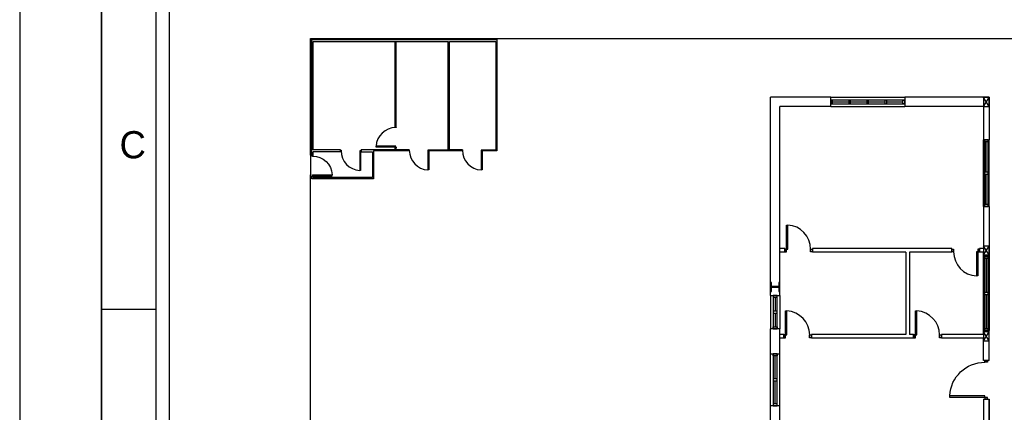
# Model space of a CAD drawing. Header units: millimetres. Extents: x -559 to 10735, y -2326 to 222.
# Tile 143 of 256: x 2260.1 to 2273.9, y -1896.5 to -1890.99. Entities that reach past the tile are written whole.
import ezdxf

# ---------------------------------------------------------------- set-up
doc = ezdxf.new("R2010")
doc.units = ezdxf.units.MM
doc.header["$LTSCALE"] = 4
for name, color, linetype in [('Extremos da Area Total', 253, 'Continuous'), ('Modelo', 251, 'Continuous'), ('Modificaçoes da Planta Baixa', 255, 'Continuous'), ('Planta Baixa', 251, 'Continuous')]:
    doc.layers.add(name, color=color, linetype=linetype)

# ---------------------------------------------------------------- blocks, each defined once
blk = doc.blocks.new('AUW01D3S-flat-9-flat-1')
at = {"color": 9}
for p, q in [((-0.075, 0), (-0.075, 1.8)), ((0.075, 0), (0.075, 1.8))]:
    blk.add_line(p, q, dxfattribs=at)
blk = doc.blocks.new('AUD18D1S-flat-19-flat-1')
at = {"color": 9}
for p, q in [((-0.075, 1.8), (0.075, 1.8)), ((0.075, 0), (-0.075, 0))]:
    blk.add_line(p, q, dxfattribs=at)
blk = doc.blocks.new('AUD19D1S-flat-19-flat-1')
at = {"color": 9}
for p, q in [((0, 1.8), (0, 1.8)), ((0, 0), (0, 0))]:
    blk.add_line(p, q, dxfattribs=at)
blk = doc.blocks.new('AUD37D1S-flat-53-flat-1')
at = {"color": 9}
for p, q in [((-0.05, 0.05), (-0.05, 0)), ((0.05, 0.05), (-0.05, 0.05)), ((-0.05, 0), (0.05, 0)), ((0.05, 0), (0.05, 0.05))]:
    blk.add_line(p, q, dxfattribs=at)
at = {"color": 9, "oblique": 36.8699, "width": 1.25, "flags": 3}
for p in [(-0.05, 0.05), (0, 0.05), (0.05, 0.05)]:
    blk.add_attdef('JAMBPT', p, '', height=0.00632, rotation=153.4349, dxfattribs=at)
at = {"color": 9, "width": 0.5, "flags": 3}
for p in [(-0.05, 0.05), (0, 0.05)]:
    blk.add_attdef('JAMBPT', p, '', height=0.01, rotation=90, dxfattribs=at)
blk = doc.blocks.new('AUD37D1S-flat-52-flat-1')
at = {"color": 9}
for p, q in [((-0.05, 0), (0.05, 0)), ((-0.05, -0.05), (-0.05, 0)), ((0.05, 0), (0.05, -0.05)), ((0.05, -0.05), (-0.05, -0.05))]:
    blk.add_line(p, q, dxfattribs=at)
at = {"color": 9, "text_generation_flag": 4, "flags": 3}
for p, height, rotation, width in [((-0.05, -0.05), 0.00632, 206.5651, 1.25), ((-0.05, -0.05), 0.01, 270, 0.5), ((0, -0.05), 0.00632, 206.5651, 1.25), ((0, -0.05), 0.01, 270, 0.5), ((0.05, -0.05), 0.00632, 206.5651, 1.25)]:
    blk.add_attdef('JAMBPT', p, '', height=height, rotation=rotation, dxfattribs=dict(at, width=width))
blk = doc.blocks.new('AUD40D1S-flat-18-flat-1')
at = {"color": 9}
for p, q in [((-0.05, 0.9), (-0.05, -0.9)), ((0.05, 0.9), (-0.05, 0.9)), ((0.05, -0.9), (0.05, 0.9)), ((-0.05, -0.9), (0.05, -0.9))]:
    blk.add_line(p, q, dxfattribs=at)
blk = doc.blocks.new('AUD40D1S-flat-17-flat-1')
at = {"color": 9}
for p, q in [((-0.05, 0.9), (-0.05, -0.9)), ((0.05, 0.9), (-0.05, 0.9)), ((0.05, -0.9), (0.05, 0.9)), ((-0.05, -0.9), (0.05, -0.9))]:
    blk.add_line(p, q, dxfattribs=at)
blk = doc.blocks.new('AUD37D1S-flat-51-flat-1')
at = {"color": 9}
for p, q in [((-0.05, 0.05), (-0.05, 0)), ((0.05, 0.05), (-0.05, 0.05)), ((-0.05, 0), (0.05, 0)), ((0.05, 0), (0.05, 0.05))]:
    blk.add_line(p, q, dxfattribs=at)
at = {"color": 9, "oblique": 36.8699, "width": 1.25, "flags": 3}
for p in [(-0.05, 0.05), (0, 0.05), (0.05, 0.05)]:
    blk.add_attdef('JAMBPT', p, '', height=0.00632, rotation=153.4349, dxfattribs=at)
at = {"color": 9, "width": 0.5, "flags": 3}
for p in [(-0.05, 0.05), (0, 0.05)]:
    blk.add_attdef('JAMBPT', p, '', height=0.01, rotation=90, dxfattribs=at)
blk = doc.blocks.new('AUW01D1S-flat-22-flat-1')
at = {"color": 9}
blk.add_line((0, -0.4125), (0, 0.4125), dxfattribs=at)
blk = doc.blocks.new('AUW01D1S-flat-21-flat-1')
at = {"color": 9}
blk.add_line((0, -0.4125), (0, 0.4125), dxfattribs=at)
blk = doc.blocks.new('AUW01D3S-flat-5-flat-1')
at = {"color": 9}
for p, q in [((-0.075, 0), (-0.075, -2)), ((0.075, 0), (0.075, -2))]:
    blk.add_line(p, q, dxfattribs=at)
blk = doc.blocks.new('AUD18D1S-flat-15-flat-1')
at = {"color": 9}
for p, q in [((-0.075, 0), (0.075, 0)), ((0.075, -2), (-0.075, -2))]:
    blk.add_line(p, q, dxfattribs=at)
blk = doc.blocks.new('AUD19D1S-flat-15-flat-1')
at = {"color": 9}
for p, q in [((0, 0), (0, 0)), ((0, -2), (0, -2))]:
    blk.add_line(p, q, dxfattribs=at)
blk = doc.blocks.new('AUD37D1S-flat-41-flat-1')
at = {"color": 9}
for p, q in [((0.05, 0), (-0.05, 0)), ((-0.05, 0), (-0.05, -0.05)), ((0.05, -0.05), (0.05, 0)), ((-0.05, -0.05), (0.05, -0.05))]:
    blk.add_line(p, q, dxfattribs=at)
at = {"color": 9, "oblique": 36.8699, "width": 1.25, "flags": 3}
for p in [(-0.05, -0.05), (0, -0.05), (0.05, -0.05)]:
    blk.add_attdef('JAMBPT', p, '', height=0.00632, rotation=333.4349, dxfattribs=at)
at = {"color": 9, "width": 0.5, "flags": 3}
for p in [(0, -0.05), (0.05, -0.05)]:
    blk.add_attdef('JAMBPT', p, '', height=0.01, rotation=270, dxfattribs=at)
blk = doc.blocks.new('AUD37D1S-flat-40-flat-1')
at = {"color": 9}
for p, q in [((-0.05, 0.05), (0.05, 0.05)), ((-0.05, 0), (-0.05, 0.05)), ((0.05, 0), (-0.05, 0)), ((0.05, 0.05), (0.05, 0))]:
    blk.add_line(p, q, dxfattribs=at)
at = {"color": 9, "text_generation_flag": 4, "flags": 3}
for p, height, rotation, width in [((-0.05, 0.05), 0.00632, 26.5651, 1.25), ((0, 0.05), 0.01, 90, 0.5), ((0, 0.05), 0.00632, 26.5651, 1.25), ((0.05, 0.05), 0.01, 90, 0.5), ((0.05, 0.05), 0.00632, 26.5651, 1.25)]:
    blk.add_attdef('JAMBPT', p, '', height=height, rotation=rotation, dxfattribs=dict(at, width=width))
blk = doc.blocks.new('AUD40D1S-flat-10-flat-1')
at = {"color": 9}
for p, q in [((0.05, 1), (-0.05, 1)), ((-0.05, 1), (-0.05, -1)), ((0.05, -1), (0.05, 1)), ((-0.05, -1), (0.05, -1))]:
    blk.add_line(p, q, dxfattribs=at)
blk = doc.blocks.new('AUD40D1S-flat-9-flat-1')
at = {"color": 9}
for p, q in [((0.05, 1), (-0.05, 1)), ((-0.05, 1), (-0.05, -1)), ((0.05, -1), (0.05, 1)), ((-0.05, -1), (0.05, -1))]:
    blk.add_line(p, q, dxfattribs=at)
blk = doc.blocks.new('AUD37D1S-flat-39-flat-1')
at = {"color": 9}
for p, q in [((0.05, 0), (-0.05, 0)), ((-0.05, 0), (-0.05, -0.05)), ((0.05, -0.05), (0.05, 0)), ((-0.05, -0.05), (0.05, -0.05))]:
    blk.add_line(p, q, dxfattribs=at)
at = {"color": 9, "oblique": 36.8699, "width": 1.25, "flags": 3}
for p in [(-0.05, -0.05), (0, -0.05), (0.05, -0.05)]:
    blk.add_attdef('JAMBPT', p, '', height=0.00632, rotation=333.4349, dxfattribs=at)
at = {"color": 9, "width": 0.5, "flags": 3}
for p in [(0, -0.05), (0.05, -0.05)]:
    blk.add_attdef('JAMBPT', p, '', height=0.01, rotation=270, dxfattribs=at)
blk = doc.blocks.new('AUW01D1S-flat-14-flat-1')
at = {"color": 9}
blk.add_line((0, 0.4625), (0, -0.4625), dxfattribs=at)
blk = doc.blocks.new('AUW01D1S-flat-13-flat-1')
at = {"color": 9}
blk.add_line((0, 0.4625), (0, -0.4625), dxfattribs=at)
blk = doc.blocks.new('AUW01D3S-flat-4-flat-1')
at = {"color": 9}
for p, q in [((0, 0.125), (2, 0.125)), ((0, -0.125), (2, -0.125))]:
    blk.add_line(p, q, dxfattribs=at)
blk = doc.blocks.new('AUD18D1S-flat-14-flat-1')
at = {"color": 9}
for p, q in [((0, -0.125), (0, 0.125)), ((2, 0.125), (2, -0.125))]:
    blk.add_line(p, q, dxfattribs=at)
blk = doc.blocks.new('AUD19D1S-flat-14-flat-1')
at = {"color": 9}
for p, q in [((0, 0), (0, 0)), ((2, 0), (2, 0))]:
    blk.add_line(p, q, dxfattribs=at)
blk = doc.blocks.new('AUD37D1S-flat-38-flat-1')
at = {"color": 9}
for p, q in [((0, 0.05), (0, -0.05)), ((0.05, 0.05), (0, 0.05)), ((0.05, -0.05), (0.05, 0.05)), ((0, -0.05), (0.05, -0.05))]:
    blk.add_line(p, q, dxfattribs=at)
at = {"color": 9, "oblique": 36.8699, "width": 1.25, "flags": 3}
for p in [(0.05, 0.05), (0.05, 0), (0.05, -0.05)]:
    blk.add_attdef('JAMBPT', p, '', height=0.00632, rotation=63.4349, dxfattribs=at)
at = {"color": 9, "width": 0.5, "flags": 3}
for p in [(0.05, 0.05), (0.05, 0)]:
    blk.add_attdef('JAMBPT', p, '', height=0.01, dxfattribs=at)
blk = doc.blocks.new('AUD37D1S-flat-37-flat-1')
at = {"color": 9}
for p, q in [((-0.05, 0.05), (0, 0.05)), ((-0.05, -0.05), (-0.05, 0.05)), ((0, 0.05), (0, -0.05)), ((0, -0.05), (-0.05, -0.05))]:
    blk.add_line(p, q, dxfattribs=at)
at = {"color": 9, "text_generation_flag": 4, "flags": 3}
for p, height, rotation, width in [((-0.05, 0.05), 0.01, 180, 0.5), ((-0.05, 0), 0.01, 180, 0.5), ((-0.05, 0.05), 0.00632, 116.5651, 1.25), ((-0.05, 0), 0.00632, 116.5651, 1.25), ((-0.05, -0.05), 0.00632, 116.5651, 1.25)]:
    blk.add_attdef('JAMBPT', p, '', height=height, rotation=rotation, dxfattribs=dict(at, width=width))
blk = doc.blocks.new('AUD40D1S-flat-8-flat-1')
at = {"color": 9}
for p, q in [((-1, 0.05), (-1, -0.05)), ((1, 0.05), (-1, 0.05)), ((1, -0.05), (1, 0.05)), ((-1, -0.05), (1, -0.05))]:
    blk.add_line(p, q, dxfattribs=at)
blk = doc.blocks.new('AUD40D1S-flat-7-flat-1')
at = {"color": 9}
for p, q in [((-1, 0.05), (-1, -0.05)), ((1, 0.05), (-1, 0.05)), ((1, -0.05), (1, 0.05)), ((-1, -0.05), (1, -0.05))]:
    blk.add_line(p, q, dxfattribs=at)
blk = doc.blocks.new('AUD37D1S-flat-36-flat-1')
at = {"color": 9}
for p, q in [((0, 0.05), (0, -0.05)), ((0.05, 0.05), (0, 0.05)), ((0.05, -0.05), (0.05, 0.05)), ((0, -0.05), (0.05, -0.05))]:
    blk.add_line(p, q, dxfattribs=at)
at = {"color": 9, "oblique": 36.8699, "width": 1.25, "flags": 3}
for p in [(0.05, 0.05), (0.05, 0), (0.05, -0.05)]:
    blk.add_attdef('JAMBPT', p, '', height=0.00632, rotation=63.4349, dxfattribs=at)
at = {"color": 9, "width": 0.5, "flags": 3}
for p in [(0.05, 0.05), (0.05, 0)]:
    blk.add_attdef('JAMBPT', p, '', height=0.01, dxfattribs=at)
blk = doc.blocks.new('AUD37D1S-flat-35-flat-1')
at = {"color": 9}
for p, q in [((0, 0.05), (0, -0.05)), ((0.05, 0.05), (0, 0.05)), ((0.05, -0.05), (0.05, 0.05)), ((0, -0.05), (0.05, -0.05))]:
    blk.add_line(p, q, dxfattribs=at)
at = {"color": 9, "oblique": 36.8699, "width": 1.25, "flags": 3}
for p in [(0.05, 0.05), (0.05, 0), (0.05, -0.05)]:
    blk.add_attdef('JAMBPT', p, '', height=0.00632, rotation=63.4349, dxfattribs=at)
at = {"color": 9, "width": 0.5, "flags": 3}
for p in [(0.05, 0.05), (0.05, 0)]:
    blk.add_attdef('JAMBPT', p, '', height=0.01, dxfattribs=at)
blk = doc.blocks.new('AUD37D1S-flat-34-flat-1')
at = {"color": 9}
for p, q in [((0, 0.05), (0, -0.05)), ((0.05, 0.05), (0, 0.05)), ((0.05, -0.05), (0.05, 0.05)), ((0, -0.05), (0.05, -0.05))]:
    blk.add_line(p, q, dxfattribs=at)
at = {"color": 9, "oblique": 36.8699, "width": 1.25, "flags": 3}
for p in [(0.05, 0.05), (0.05, 0), (0.05, -0.05)]:
    blk.add_attdef('JAMBPT', p, '', height=0.00632, rotation=63.4349, dxfattribs=at)
at = {"color": 9, "width": 0.5, "flags": 3}
for p in [(0.05, 0.05), (0.05, 0)]:
    blk.add_attdef('JAMBPT', p, '', height=0.01, dxfattribs=at)
blk = doc.blocks.new('AUW01D1S-flat-12-flat-1')
at = {"color": 9}
blk.add_line((-0.21875, 0), (0.21875, 0), dxfattribs=at)
blk = doc.blocks.new('AUW01D1S-flat-11-flat-1')
at = {"color": 9}
blk.add_line((-0.21875, 0), (0.21875, 0), dxfattribs=at)
blk = doc.blocks.new('AUW01D1S-flat-10-flat-1')
at = {"color": 9}
blk.add_line((-0.21875, 0), (0.21875, 0), dxfattribs=at)
blk = doc.blocks.new('AUW01D1S-flat-9-flat-1')
at = {"color": 9}
blk.add_line((-0.21875, 0), (0.21875, 0), dxfattribs=at)
blk = doc.blocks.new('AUW01D3S-flat-2-flat-1')
at = {"color": 9}
for p, q in [((-0.125, 0), (-0.125, 1.4)), ((0.125, 0), (0.125, 1.4))]:
    blk.add_line(p, q, dxfattribs=at)
blk = doc.blocks.new('AUD18D1S-flat-12-flat-1')
at = {"color": 9}
for p, q in [((-0.125, 1.4), (0.125, 1.4)), ((0.125, 0), (-0.125, 0))]:
    blk.add_line(p, q, dxfattribs=at)
blk = doc.blocks.new('AUD19D1S-flat-12-flat-1')
at = {"color": 9}
for p, q in [((0, 1.4), (0, 1.4)), ((0, 0), (0, 0))]:
    blk.add_line(p, q, dxfattribs=at)
blk = doc.blocks.new('AUD37D1S-flat-28-flat-1')
at = {"color": 9}
for p, q in [((-0.05, 0.05), (-0.05, 0)), ((0.05, 0.05), (-0.05, 0.05)), ((-0.05, 0), (0.05, 0)), ((0.05, 0), (0.05, 0.05))]:
    blk.add_line(p, q, dxfattribs=at)
at = {"color": 9, "oblique": 36.8699, "width": 1.25, "flags": 3}
for p in [(-0.05, 0.05), (0, 0.05), (0.05, 0.05)]:
    blk.add_attdef('JAMBPT', p, '', height=0.00632, rotation=153.4349, dxfattribs=at)
at = {"color": 9, "width": 0.5, "flags": 3}
for p in [(-0.05, 0.05), (0, 0.05)]:
    blk.add_attdef('JAMBPT', p, '', height=0.01, rotation=90, dxfattribs=at)
blk = doc.blocks.new('AUD37D1S-flat-27-flat-1')
at = {"color": 9}
for p, q in [((-0.05, 0), (0.05, 0)), ((-0.05, -0.05), (-0.05, 0)), ((0.05, 0), (0.05, -0.05)), ((0.05, -0.05), (-0.05, -0.05))]:
    blk.add_line(p, q, dxfattribs=at)
at = {"color": 9, "text_generation_flag": 4, "flags": 3}
for p, height, rotation, width in [((-0.05, -0.05), 0.00632, 206.5651, 1.25), ((-0.05, -0.05), 0.01, 270, 0.5), ((0, -0.05), 0.00632, 206.5651, 1.25), ((0, -0.05), 0.01, 270, 0.5), ((0.05, -0.05), 0.00632, 206.5651, 1.25)]:
    blk.add_attdef('JAMBPT', p, '', height=height, rotation=rotation, dxfattribs=dict(at, width=width))
blk = doc.blocks.new('AUD40D1S-flat-4-flat-1')
at = {"color": 9}
for p, q in [((-0.05, 0.7), (-0.05, -0.7)), ((0.05, 0.7), (-0.05, 0.7)), ((0.05, -0.7), (0.05, 0.7)), ((-0.05, -0.7), (0.05, -0.7))]:
    blk.add_line(p, q, dxfattribs=at)
blk = doc.blocks.new('AUD40D1S-flat-3-flat-1')
at = {"color": 9}
for p, q in [((-0.05, 0.7), (-0.05, -0.7)), ((0.05, 0.7), (-0.05, 0.7)), ((0.05, -0.7), (0.05, 0.7)), ((-0.05, -0.7), (0.05, -0.7))]:
    blk.add_line(p, q, dxfattribs=at)
blk = doc.blocks.new('AUD37D1S-flat-26-flat-1')
at = {"color": 9}
for p, q in [((-0.05, 0.05), (-0.05, 0)), ((0.05, 0.05), (-0.05, 0.05)), ((-0.05, 0), (0.05, 0)), ((0.05, 0), (0.05, 0.05))]:
    blk.add_line(p, q, dxfattribs=at)
at = {"color": 9, "oblique": 36.8699, "width": 1.25, "flags": 3}
for p in [(-0.05, 0.05), (0, 0.05), (0.05, 0.05)]:
    blk.add_attdef('JAMBPT', p, '', height=0.00632, rotation=153.4349, dxfattribs=at)
at = {"color": 9, "width": 0.5, "flags": 3}
for p in [(-0.05, 0.05), (0, 0.05)]:
    blk.add_attdef('JAMBPT', p, '', height=0.01, rotation=90, dxfattribs=at)
blk = doc.blocks.new('AUW01D1S-flat-4-flat-1')
at = {"color": 9}
blk.add_line((0, -0.3125), (0, 0.3125), dxfattribs=at)
blk = doc.blocks.new('AUW01D1S-flat-3-flat-1')
at = {"color": 9}
blk.add_line((0, -0.3125), (0, 0.3125), dxfattribs=at)
blk = doc.blocks.new('AUW01D3S-flat-1-flat-1')
at = {"color": 9}
for p, q in [((-0.125, 0), (-0.125, -0.9)), ((0.125, 0), (0.125, -0.9))]:
    blk.add_line(p, q, dxfattribs=at)
blk = doc.blocks.new('AUD18D1S-flat-11-flat-1')
at = {"color": 9}
for p, q in [((-0.125, 0), (0.125, 0)), ((0.125, -0.9), (-0.125, -0.9))]:
    blk.add_line(p, q, dxfattribs=at)
blk = doc.blocks.new('AUD19D1S-flat-11-flat-1')
at = {"color": 9}
for p, q in [((0, 0), (0, 0)), ((0, -0.9), (0, -0.9))]:
    blk.add_line(p, q, dxfattribs=at)
blk = doc.blocks.new('AUD37D1S-flat-25-flat-1')
at = {"color": 9}
for p, q in [((0.05, 0), (-0.05, 0)), ((-0.05, 0), (-0.05, -0.05)), ((0.05, -0.05), (0.05, 0)), ((-0.05, -0.05), (0.05, -0.05))]:
    blk.add_line(p, q, dxfattribs=at)
at = {"color": 9, "oblique": 36.8699, "width": 1.25, "flags": 3}
for p in [(-0.05, -0.05), (0, -0.05), (0.05, -0.05)]:
    blk.add_attdef('JAMBPT', p, '', height=0.00632, rotation=333.4349, dxfattribs=at)
at = {"color": 9, "width": 0.5, "flags": 3}
for p in [(0, -0.05), (0.05, -0.05)]:
    blk.add_attdef('JAMBPT', p, '', height=0.01, rotation=270, dxfattribs=at)
blk = doc.blocks.new('AUD37D1S-flat-24-flat-1')
at = {"color": 9}
for p, q in [((-0.05, 0.05), (0.05, 0.05)), ((-0.05, 0), (-0.05, 0.05)), ((0.05, 0), (-0.05, 0)), ((0.05, 0.05), (0.05, 0))]:
    blk.add_line(p, q, dxfattribs=at)
at = {"color": 9, "text_generation_flag": 4, "flags": 3}
for p, height, rotation, width in [((-0.05, 0.05), 0.00632, 26.5651, 1.25), ((0, 0.05), 0.01, 90, 0.5), ((0, 0.05), 0.00632, 26.5651, 1.25), ((0.05, 0.05), 0.01, 90, 0.5), ((0.05, 0.05), 0.00632, 26.5651, 1.25)]:
    blk.add_attdef('JAMBPT', p, '', height=height, rotation=rotation, dxfattribs=dict(at, width=width))
blk = doc.blocks.new('AUD40D1S-flat-2-flat-1')
at = {"color": 9}
for p, q in [((0.05, 0.45), (-0.05, 0.45)), ((-0.05, 0.45), (-0.05, -0.45)), ((0.05, -0.45), (0.05, 0.45)), ((-0.05, -0.45), (0.05, -0.45))]:
    blk.add_line(p, q, dxfattribs=at)
blk = doc.blocks.new('AUD40D1S-flat-1-flat-1')
at = {"color": 9}
for p, q in [((0.05, 0.45), (-0.05, 0.45)), ((-0.05, 0.45), (-0.05, -0.45)), ((0.05, -0.45), (0.05, 0.45)), ((-0.05, -0.45), (0.05, -0.45))]:
    blk.add_line(p, q, dxfattribs=at)
blk = doc.blocks.new('AUD37D1S-flat-23-flat-1')
at = {"color": 9}
for p, q in [((0.05, 0), (-0.05, 0)), ((-0.05, 0), (-0.05, -0.05)), ((0.05, -0.05), (0.05, 0)), ((-0.05, -0.05), (0.05, -0.05))]:
    blk.add_line(p, q, dxfattribs=at)
at = {"color": 9, "oblique": 36.8699, "width": 1.25, "flags": 3}
for p in [(-0.05, -0.05), (0, -0.05), (0.05, -0.05)]:
    blk.add_attdef('JAMBPT', p, '', height=0.00632, rotation=333.4349, dxfattribs=at)
at = {"color": 9, "width": 0.5, "flags": 3}
for p in [(0, -0.05), (0.05, -0.05)]:
    blk.add_attdef('JAMBPT', p, '', height=0.01, rotation=270, dxfattribs=at)
blk = doc.blocks.new('AUW01D1S-flat-2-flat-1')
at = {"color": 9}
blk.add_line((0, 0.1875), (0, -0.1875), dxfattribs=at)
blk = doc.blocks.new('AUW01D1S-flat-1-flat-1')
at = {"color": 9}
blk.add_line((0, 0.1875), (0, -0.1875), dxfattribs=at)
blk = doc.blocks.new('AUD18D1S-flat-8-flat-1')
at = {"color": 9}
for p, q in [((0, -0.05), (0, 0.05)), ((0.75, 0.05), (0.75, -0.05))]:
    blk.add_line(p, q, dxfattribs=at)
blk = doc.blocks.new('AUD19D1S-flat-8-flat-1')
at = {"color": 9}
for p, q in [((0, 0), (0, 0)), ((0.75, 0), (0.75, 0))]:
    blk.add_line(p, q, dxfattribs=at)
blk = doc.blocks.new('AUD37D1S-flat-18-flat-1')
at = {"color": 9}
for p, q in [((0, 0.0375), (0, -0.0375)), ((0.05, 0.0375), (0, 0.0375)), ((0.05, -0.0375), (0.05, 0.0375)), ((0, -0.0375), (0.05, -0.0375))]:
    blk.add_line(p, q, dxfattribs=at)
at = {"color": 9, "oblique": 22.61986, "width": 1.083333, "flags": 3}
for p in [(0.05, 0.0375), (0.05, 0), (0.05, -0.0375)]:
    blk.add_attdef('JAMBPT', p, '', height=0.00588, rotation=56.30993, dxfattribs=at)
at = {"color": 9, "width": 0.666667, "flags": 3}
for p in [(0.05, 0.0375), (0.05, 0)]:
    blk.add_attdef('JAMBPT', p, '', height=0.0075, dxfattribs=at)
blk = doc.blocks.new('AUD37D1S-flat-17-flat-1')
at = {"color": 9}
for p, q in [((-0.05, 0.0375), (0, 0.0375)), ((-0.05, -0.0375), (-0.05, 0.0375)), ((0, 0.0375), (0, -0.0375)), ((0, -0.0375), (-0.05, -0.0375))]:
    blk.add_line(p, q, dxfattribs=at)
at = {"color": 9, "text_generation_flag": 4, "flags": 3}
for p, height, rotation, width in [((-0.05, 0.0375), 0.0075, 180, 0.666667), ((-0.05, 0), 0.0075, 180, 0.666667), ((-0.05, 0.0375), 0.00588, 123.69007, 1.083333), ((-0.05, 0), 0.00588, 123.69007, 1.083333), ((-0.05, -0.0375), 0.00588, 123.69007, 1.083333)]:
    blk.add_attdef('JAMBPT', p, '', height=height, rotation=rotation, dxfattribs=dict(at, width=width))
blk = doc.blocks.new('AUD41D1S-flat-8-flat-1')
at = {"color": 9}
for p, q in [((-0.375, 0.0375), (-0.375, -0.0375)), ((0.375, -0.0375), (0.375, 0.0375))]:
    blk.add_line(p, q, dxfattribs=at)
blk = doc.blocks.new('AUD29D1S-flat-12-flat-1')
at = {"color": 9}
for p, q in [((-0.325, 0.65), (-0.293, 0.65)), ((-0.325, 0), (-0.325, 0.65)), ((-0.293, 0), (-0.293, 0.65)), ((-0.325, 0), (-0.293, 0))]:
    blk.add_line(p, q, dxfattribs=at)
blk.add_ellipse((-0.325, 0), major_axis=(-0.46, 0.46), ratio=1, start_param=3.926991, end_param=5.449157, dxfattribs=at)
blk = doc.blocks.new('AUD18D1S-flat-7-flat-1')
at = {"color": 9}
for p, q in [((0, -0.05), (0, 0.05)), ((0.75, 0.05), (0.75, -0.05))]:
    blk.add_line(p, q, dxfattribs=at)
blk = doc.blocks.new('AUD19D1S-flat-7-flat-1')
at = {"color": 9}
for p, q in [((0, 0), (0, 0)), ((0.75, 0), (0.75, 0))]:
    blk.add_line(p, q, dxfattribs=at)
blk = doc.blocks.new('AUD37D1S-flat-16-flat-1')
at = {"color": 9}
for p, q in [((0, 0.0375), (0, -0.0375)), ((0.05, 0.0375), (0, 0.0375)), ((0.05, -0.0375), (0.05, 0.0375)), ((0, -0.0375), (0.05, -0.0375))]:
    blk.add_line(p, q, dxfattribs=at)
at = {"color": 9, "oblique": 22.61986, "width": 1.083333, "flags": 3}
for p in [(0.05, 0.0375), (0.05, 0), (0.05, -0.0375)]:
    blk.add_attdef('JAMBPT', p, '', height=0.00588, rotation=56.30993, dxfattribs=at)
at = {"color": 9, "width": 0.666667, "flags": 3}
for p in [(0.05, 0.0375), (0.05, 0)]:
    blk.add_attdef('JAMBPT', p, '', height=0.0075, dxfattribs=at)
blk = doc.blocks.new('AUD37D1S-flat-15-flat-1')
at = {"color": 9}
for p, q in [((-0.05, 0.0375), (0, 0.0375)), ((-0.05, -0.0375), (-0.05, 0.0375)), ((0, 0.0375), (0, -0.0375)), ((0, -0.0375), (-0.05, -0.0375))]:
    blk.add_line(p, q, dxfattribs=at)
at = {"color": 9, "text_generation_flag": 4, "flags": 3}
for p, height, rotation, width in [((-0.05, 0.0375), 0.0075, 180, 0.666667), ((-0.05, 0), 0.0075, 180, 0.666667), ((-0.05, 0.0375), 0.00588, 123.69007, 1.083333), ((-0.05, 0), 0.00588, 123.69007, 1.083333), ((-0.05, -0.0375), 0.00588, 123.69007, 1.083333)]:
    blk.add_attdef('JAMBPT', p, '', height=height, rotation=rotation, dxfattribs=dict(at, width=width))
blk = doc.blocks.new('AUD41D1S-flat-7-flat-1')
at = {"color": 9}
for p, q in [((-0.375, 0.0375), (-0.375, -0.0375)), ((0.375, -0.0375), (0.375, 0.0375))]:
    blk.add_line(p, q, dxfattribs=at)
blk = doc.blocks.new('AUD29D1S-flat-11-flat-1')
at = {"color": 9}
for p, q in [((-0.325, 0.65), (-0.293, 0.65)), ((-0.325, 0), (-0.325, 0.65)), ((-0.293, 0), (-0.293, 0.65)), ((-0.325, 0), (-0.293, 0))]:
    blk.add_line(p, q, dxfattribs=at)
blk.add_ellipse((-0.325, 0), major_axis=(-0.46, 0.46), ratio=1, start_param=3.926991, end_param=5.449157, dxfattribs=at)
blk = doc.blocks.new('AUD18D1S-flat-6-flat-1')
at = {"color": 9}
for p, q in [((-0.75, -0.05), (-0.75, 0.05)), ((0, 0.05), (0, -0.05))]:
    blk.add_line(p, q, dxfattribs=at)
blk = doc.blocks.new('AUD19D1S-flat-6-flat-1')
at = {"color": 9}
for p, q in [((-0.75, 0), (-0.75, 0)), ((0, 0), (0, 0))]:
    blk.add_line(p, q, dxfattribs=at)
blk = doc.blocks.new('AUD37D1S-flat-14-flat-1')
at = {"color": 9}
for p, q in [((-0.05, 0.0375), (-0.05, -0.0375)), ((0, 0.0375), (-0.05, 0.0375)), ((0, -0.0375), (0, 0.0375)), ((-0.05, -0.0375), (0, -0.0375))]:
    blk.add_line(p, q, dxfattribs=at)
at = {"color": 9, "width": 0.666667, "flags": 3}
for p in [(-0.05, 0), (-0.05, -0.0375)]:
    blk.add_attdef('JAMBPT', p, '', height=0.0075, rotation=180, dxfattribs=at)
at = {"color": 9, "oblique": 22.61986, "width": 1.083333, "flags": 3}
for p in [(-0.05, 0.0375), (-0.05, 0), (-0.05, -0.0375)]:
    blk.add_attdef('JAMBPT', p, '', height=0.00588, rotation=236.30993, dxfattribs=at)
blk = doc.blocks.new('AUD37D1S-flat-13-flat-1')
at = {"color": 9}
for p, q in [((0, -0.0375), (0, 0.0375)), ((0, 0.0375), (0.05, 0.0375)), ((0.05, 0.0375), (0.05, -0.0375)), ((0.05, -0.0375), (0, -0.0375))]:
    blk.add_line(p, q, dxfattribs=at)
at = {"color": 9, "text_generation_flag": 4, "width": 1.083333, "flags": 3}
for p in [(0.05, 0.0375), (0.05, 0), (0.05, -0.0375)]:
    blk.add_attdef('JAMBPT', p, '', height=0.00588, rotation=303.69007, dxfattribs=at)
at = {"color": 9, "text_generation_flag": 4, "width": 0.666667, "flags": 3}
for p in [(0.05, 0), (0.05, -0.0375)]:
    blk.add_attdef('JAMBPT', p, '', height=0.0075, dxfattribs=at)
blk = doc.blocks.new('AUD41D1S-flat-6-flat-1')
at = {"color": 9}
for p, q in [((-0.375, 0.0375), (-0.375, -0.0375)), ((0.375, -0.0375), (0.375, 0.0375))]:
    blk.add_line(p, q, dxfattribs=at)
blk = doc.blocks.new('AUD29D1S-flat-10-flat-1')
at = {"color": 9}
for p, q in [((0.325, 0), (0.293, 0)), ((0.293, 0), (0.293, -0.65)), ((0.325, 0), (0.325, -0.65)), ((0.325, -0.65), (0.293, -0.65))]:
    blk.add_line(p, q, dxfattribs=at)
blk.add_ellipse((0.325, 0), major_axis=(0.46, 0.46), ratio=1, start_param=2.356194, end_param=3.878361, dxfattribs=at)
blk = doc.blocks.new('AUD18D1S-flat-5-flat-1')
at = {"color": 9}
for p, q in [((0, -0.05), (0, 0.05)), ((0.75, 0.05), (0.75, -0.05))]:
    blk.add_line(p, q, dxfattribs=at)
blk = doc.blocks.new('AUD19D1S-flat-5-flat-1')
at = {"color": 9}
for p, q in [((0, 0), (0, 0)), ((0.75, 0), (0.75, 0))]:
    blk.add_line(p, q, dxfattribs=at)
blk = doc.blocks.new('AUD37D1S-flat-12-flat-1')
at = {"color": 9}
for p, q in [((0, 0.0375), (0, -0.0375)), ((0.05, 0.0375), (0, 0.0375)), ((0.05, -0.0375), (0.05, 0.0375)), ((0, -0.0375), (0.05, -0.0375))]:
    blk.add_line(p, q, dxfattribs=at)
at = {"color": 9, "oblique": 22.61986, "width": 1.083333, "flags": 3}
for p in [(0.05, 0.0375), (0.05, 0), (0.05, -0.0375)]:
    blk.add_attdef('JAMBPT', p, '', height=0.00588, rotation=56.30993, dxfattribs=at)
at = {"color": 9, "width": 0.666667, "flags": 3}
for p in [(0.05, 0.0375), (0.05, 0)]:
    blk.add_attdef('JAMBPT', p, '', height=0.0075, dxfattribs=at)
blk = doc.blocks.new('AUD37D1S-flat-11-flat-1')
at = {"color": 9}
for p, q in [((-0.05, 0.0375), (0, 0.0375)), ((-0.05, -0.0375), (-0.05, 0.0375)), ((0, 0.0375), (0, -0.0375)), ((0, -0.0375), (-0.05, -0.0375))]:
    blk.add_line(p, q, dxfattribs=at)
at = {"color": 9, "text_generation_flag": 4, "flags": 3}
for p, height, rotation, width in [((-0.05, 0.0375), 0.0075, 180, 0.666667), ((-0.05, 0), 0.0075, 180, 0.666667), ((-0.05, 0.0375), 0.00588, 123.69007, 1.083333), ((-0.05, 0), 0.00588, 123.69007, 1.083333), ((-0.05, -0.0375), 0.00588, 123.69007, 1.083333)]:
    blk.add_attdef('JAMBPT', p, '', height=height, rotation=rotation, dxfattribs=dict(at, width=width))
blk = doc.blocks.new('AUD41D1S-flat-5-flat-1')
at = {"color": 9}
for p, q in [((-0.375, 0.0375), (-0.375, -0.0375)), ((0.375, -0.0375), (0.375, 0.0375))]:
    blk.add_line(p, q, dxfattribs=at)
blk = doc.blocks.new('AUD29D1S-flat-9-flat-1')
at = {"color": 9}
for p, q in [((-0.325, 0.65), (-0.293, 0.65)), ((-0.325, 0), (-0.325, 0.65)), ((-0.293, 0), (-0.293, 0.65)), ((-0.325, 0), (-0.293, 0))]:
    blk.add_line(p, q, dxfattribs=at)
blk.add_ellipse((-0.325, 0), major_axis=(-0.46, 0.46), ratio=1, start_param=3.926991, end_param=5.449157, dxfattribs=at)
blk = doc.blocks.new('AUD29D1S-flat-5-flat-1')
at = {"color": 9}
for p, q in [((0.265, 0), (0.239, 0)), ((0.239, 0), (0.239, -0.53)), ((0.265, 0), (0.265, -0.53)), ((0.265, -0.53), (0.239, -0.53))]:
    blk.add_line(p, q, dxfattribs=at)
blk.add_ellipse((0.265, 0), major_axis=(-0.375, 0.375), ratio=1, start_param=0.785398, end_param=2.307564, dxfattribs=at)
blk = doc.blocks.new('AUD29D1S-flat-3-flat-1')
at = {"color": 9}
for p, q in [((0.265, 0), (0.239, 0)), ((0.239, 0), (0.239, -0.53)), ((0.265, 0), (0.265, -0.53)), ((0.265, -0.53), (0.239, -0.53))]:
    blk.add_line(p, q, dxfattribs=at)
blk.add_ellipse((0.265, 0), major_axis=(-0.375, 0.375), ratio=1, start_param=0.785398, end_param=2.307564, dxfattribs=at)
blk = doc.blocks.new('AUD29D1S-flat-2-flat-1')
at = {"color": 9}
for p, q in [((0.265, 0), (0.239, 0)), ((0.239, 0), (0.239, -0.53)), ((0.265, 0), (0.265, -0.53)), ((0.265, -0.53), (0.239, -0.53))]:
    blk.add_line(p, q, dxfattribs=at)
blk.add_ellipse((0.265, 0), major_axis=(-0.375, 0.375), ratio=1, start_param=0.785398, end_param=2.307564, dxfattribs=at)
blk = doc.blocks.new('AUD29D1S-flat-1-flat-1')
at = {"color": 9}
for p, q in [((-0.53, -0.265), (-0.53, -0.239)), ((0, -0.239), (-0.53, -0.239)), ((0, -0.265), (-0.53, -0.265)), ((0, -0.265), (0, -0.239))]:
    blk.add_line(p, q, dxfattribs=at)
blk.add_ellipse((0, -0.265), major_axis=(-0.375, 0.375), ratio=1, start_param=-0.785398, end_param=0.736768, dxfattribs=at)
blk = doc.blocks.new('AUD18D1S-flat-27-flat-1')
at = {"color": 9}
for p, q in [((-0.075, 1.05), (0.075, 1.05)), ((0.075, 0), (-0.075, 0))]:
    blk.add_line(p, q, dxfattribs=at)
blk = doc.blocks.new('AUD19D1S-flat-27-flat-1')
at = {"color": 9}
for p, q in [((0, 1.05), (0, 1.05)), ((0, 0), (0, 0))]:
    blk.add_line(p, q, dxfattribs=at)
blk = doc.blocks.new('AUD37D1S-flat-73-flat-1')
at = {"color": 9}
for p, q in [((-0.0375, 0.05), (-0.0375, 0)), ((0.0375, 0.05), (-0.0375, 0.05)), ((-0.0375, 0), (0.0375, 0)), ((0.0375, 0), (0.0375, 0.05))]:
    blk.add_line(p, q, dxfattribs=at)
at = {"color": 9, "oblique": 22.61986, "width": 1.083333, "flags": 3}
for p in [(-0.0375, 0.05), (0, 0.05), (0.0375, 0.05)]:
    blk.add_attdef('JAMBPT', p, '', height=0.00588, rotation=146.30993, dxfattribs=at)
at = {"color": 9, "width": 0.666667, "flags": 3}
for p in [(-0.0375, 0.05), (0, 0.05)]:
    blk.add_attdef('JAMBPT', p, '', height=0.0075, rotation=90, dxfattribs=at)
blk = doc.blocks.new('AUD37D1S-flat-72-flat-1')
at = {"color": 9}
for p, q in [((-0.0375, 0), (0.0375, 0)), ((-0.0375, -0.05), (-0.0375, 0)), ((0.0375, 0), (0.0375, -0.05)), ((0.0375, -0.05), (-0.0375, -0.05))]:
    blk.add_line(p, q, dxfattribs=at)
at = {"color": 9, "text_generation_flag": 4, "flags": 3}
for p, height, rotation, width in [((-0.0375, -0.05), 0.00588, 213.69007, 1.083333), ((-0.0375, -0.05), 0.0075, 270, 0.666667), ((0, -0.05), 0.00588, 213.69007, 1.083333), ((0, -0.05), 0.0075, 270, 0.666667), ((0.0375, -0.05), 0.00588, 213.69007, 1.083333)]:
    blk.add_attdef('JAMBPT', p, '', height=height, rotation=rotation, dxfattribs=dict(at, width=width))
blk = doc.blocks.new('AUD41D1S-flat-16-flat-1')
at = {"color": 9}
for p, q in [((0.0375, 0.525), (-0.0375, 0.525)), ((-0.0375, -0.525), (0.0375, -0.525))]:
    blk.add_line(p, q, dxfattribs=at)
blk = doc.blocks.new('AUD30D1S-flat-4-flat-1')
at = {"color": 9}
for p, q in [((-0.95, 0.475), (-0.95, 0.429)), ((0, 0.475), (-0.95, 0.475)), ((0, 0.429), (-0.95, 0.429)), ((0, 0.475), (0, 0.429))]:
    blk.add_line(p, q, dxfattribs=at)
blk.add_ellipse((0, 0.475), major_axis=(0.672, 0.672), ratio=1, start_param=2.404825, end_param=3.926991, dxfattribs=at)

msp = doc.modelspace()

# ---------------------------------------------------------------- linework, layer by layer
at = {"layer": 'Extremos da Area Total'}
msp.add_line((2264.175, -1892.891), (2264.175, -1893.167), dxfattribs=at)
msp.add_lwpolyline([(2264.175, -1892.891), (2264.175, -1891.256), (2312.749, -1891.256), (2312.749, -1905.291), (2264.175, -1905.291), (2264.175, -1893.167)], dxfattribs=at)
at = {"layer": 'Modelo'}
for p, q in [((2261.242, -1909.379), (2261.242, -1880.726)), ((2261.242, -1890.277), (2261.242, -1899.828)), ((2261.242, -1895.052), (2262.006, -1895.052))]:
    msp.add_line(p, q, dxfattribs=at)
for points in [[(2260.096, -1918.929), (2316.828, -1918.929), (2316.828, -1878.816), (2260.096, -1878.816)], [(2262.006, -1917.019), (2314.918, -1917.019), (2314.918, -1880.726), (2262.006, -1880.726)], [(2314.727, -1916.828), (2262.197, -1916.828), (2262.197, -1880.917), (2314.727, -1880.917)]]:
    msp.add_lwpolyline(points, close=True, dxfattribs=at)
at = {"layer": 'Modificaçoes da Planta Baixa'}
for p, q in [((2265.36, -1892.496), (2265.36, -1891.295)), ((2265.378, -1892.496), (2265.378, -1891.295)), ((2266.106, -1892.816), (2266.106, -1891.295)), ((2266.123, -1892.816), (2266.123, -1891.295)), ((2265.362, -1892.496), (2265.36, -1892.496)), ((2265.36, -1892.496), (2265.378, -1892.496)), ((2265.36, -1892.816), (2265.36, -1892.788)), ((2265.36, -1892.788), (2265.378, -1892.788)), ((2265.378, -1892.816), (2265.378, -1892.788)), ((2264.212, -1892.904), (2264.193, -1892.904)), ((2264.594, -1892.844), (2264.212, -1892.844)), ((2264.212, -1892.904), (2264.212, -1892.844)), ((2264.594, -1892.816), (2264.213, -1892.816)), ((2264.594, -1892.844), (2264.594, -1892.816)), ((2264.878, -1892.837), (2264.878, -1892.844)), ((2264.887, -1892.822), (2264.887, -1892.816)), ((2264.887, -1892.816), (2264.887, -1892.844)), ((2265.844, -1892.816), (2266.106, -1892.816)), ((2266.58, -1892.83), (2266.58, -1892.837)), ((2266.588, -1892.816), (2266.774, -1892.816)), ((2264.212, -1893.187), (2264.193, -1893.187)), ((2264.203, -1893.18), (2264.203, -1893.166)), ((2264.212, -1893.206), (2264.212, -1893.18))]:
    msp.add_line(p, q, dxfattribs=at)
for points in [[(2264.193, -1892.83), (2264.193, -1892.83), (2264.193, -1891.269), (2266.789, -1891.269), (2266.789, -1892.83), (2266.58, -1892.83)], [(2264.213, -1892.816), (2264.213, -1891.295), (2266.106, -1891.295)], [(2266.123, -1891.295), (2266.774, -1891.295), (2266.774, -1892.816)], [(2265.058, -1892.83), (2265.058, -1893.222), (2264.193, -1893.222), (2264.193, -1893.18)], [(2264.193, -1892.904), (2264.193, -1892.83)], [(2264.887, -1892.844), (2265.042, -1892.844), (2265.042, -1893.206), (2264.212, -1893.206), (2264.212, -1893.194)], [(2265.36, -1892.816), (2264.887, -1892.816)], [(2265.56, -1892.83), (2265.058, -1892.83)], [(2265.56, -1892.816), (2265.378, -1892.816)], [(2266.304, -1892.83), (2265.822, -1892.83)], [(2266.304, -1892.816), (2266.123, -1892.816)]]:
    msp.add_lwpolyline(points, dxfattribs=at)
for points in [[(2265.376, -1892.496), (2265.376, -1892.504), (2265.362, -1892.504), (2265.362, -1892.496)], [(2265.376, -1892.779), (2265.376, -1892.788), (2265.362, -1892.788), (2265.362, -1892.779)], [(2264.212, -1892.898), (2264.193, -1892.898), (2264.193, -1892.898), (2264.212, -1892.898)], [(2264.594, -1892.823), (2264.603, -1892.823), (2264.603, -1892.838), (2264.594, -1892.838)], [(2264.878, -1892.822), (2264.887, -1892.822), (2264.887, -1892.837), (2264.878, -1892.837)], [(2264.878, -1892.822), (2264.887, -1892.822), (2264.887, -1892.837), (2264.878, -1892.837)], [(2265.552, -1892.816), (2265.56, -1892.816), (2265.56, -1892.83), (2265.552, -1892.83)], [(2265.836, -1892.816), (2265.844, -1892.816), (2265.844, -1892.83), (2265.836, -1892.83)], [(2266.296, -1892.816), (2266.304, -1892.816), (2266.304, -1892.83), (2266.296, -1892.83)], [(2266.58, -1892.816), (2266.588, -1892.816), (2266.588, -1892.83), (2266.58, -1892.83)], [(2264.212, -1893.18), (2264.193, -1893.18), (2264.193, -1893.18), (2264.212, -1893.18)]]:
    msp.add_lwpolyline(points, close=True, dxfattribs=at)
at = {"layer": 'Planta Baixa'}
for p, q in [((2271.47, -1892.078), (2270.626, -1892.078)), ((2270.626, -1894.859), (2270.626, -1892.078)), ((2273.69, -1892.078), (2272.509, -1892.078)), ((2273.69, -1892.206), (2273.612, -1892.081)), ((2273.612, -1892.206), (2273.69, -1892.081)), ((2273.69, -1892.078), (2273.69, -1892.676)), ((2271.47, -1892.208), (2270.756, -1892.208)), ((2270.756, -1894.859), (2270.756, -1892.208)), ((2273.612, -1892.208), (2272.509, -1892.208)), ((2273.612, -1892.208), (2273.612, -1892.676)), ((2273.612, -1893.61), (2273.612, -1894.74)), ((2273.69, -1893.61), (2273.69, -1894.74)), ((2273.69, -1894.291), (2273.612, -1894.166)), ((2273.612, -1894.291), (2273.69, -1894.166)), ((2270.825, -1894.202), (2270.756, -1894.202)), ((2270.825, -1894.254), (2270.756, -1894.254)), ((2273.167, -1894.202), (2271.214, -1894.202)), ((2272.522, -1894.254), (2271.214, -1894.254)), ((2272.522, -1894.254), (2272.522, -1895.407)), ((2272.574, -1894.254), (2272.574, -1895.407)), ((2273.167, -1894.254), (2272.574, -1894.254)), ((2273.612, -1894.202), (2273.557, -1894.202)), ((2273.612, -1894.254), (2273.557, -1894.254)), ((2273.612, -1895.407), (2273.612, -1894.254)), ((2273.69, -1895.771), (2273.69, -1894.283)), ((2273.612, -1894.74), (2273.612, -1895.407)), ((2270.626, -1895.675), (2270.626, -1895.327)), ((2270.756, -1895.675), (2270.756, -1895.327)), ((2270.811, -1895.407), (2270.756, -1895.407)), ((2272.522, -1895.407), (2271.2, -1895.407)), ((2272.633, -1895.407), (2272.574, -1895.407)), ((2273.612, -1895.407), (2273.022, -1895.407)), ((2273.69, -1895.496), (2273.612, -1895.371)), ((2273.612, -1895.496), (2273.69, -1895.371)), ((2273.612, -1895.407), (2273.612, -1895.459)), ((2270.811, -1895.459), (2270.756, -1895.459)), ((2270.756, -1896.628), (2270.756, -1895.459)), ((2272.633, -1895.459), (2271.2, -1895.459)), ((2273.612, -1895.459), (2273.022, -1895.459)), ((2273.612, -1895.771), (2273.612, -1895.459)), ((2273.69, -1895.771), (2273.69, -1895.459)), ((2270.626, -1902.595), (2270.626, -1896.402)), ((2270.756, -1901.479), (2270.756, -1896.402)), ((2273.612, -1896.316), (2273.612, -1896.628)), ((2273.69, -1896.316), (2273.69, -1896.817)), ((2273.69, -1896.628), (2273.69, -1896.316))]:
    msp.add_line(p, q, dxfattribs=at)
for points in [[(2273.612, -1892.206), (2273.69, -1892.206), (2273.69, -1892.081), (2273.612, -1892.081)], [(2273.612, -1894.291), (2273.69, -1894.291), (2273.69, -1894.166), (2273.612, -1894.166)], [(2273.612, -1895.496), (2273.69, -1895.496), (2273.69, -1895.371), (2273.612, -1895.371)]]:
    msp.add_lwpolyline(points, close=True, dxfattribs=at)
msp.add_lwpolyline([(2270.629, -1894.802), (2270.639, -1894.802), (2270.639, -1894.75, -0.414214), (2270.644, -1894.745), (2270.738, -1894.745, -0.414214), (2270.743, -1894.75), (2270.743, -1894.802), (2270.753, -1894.802), (2270.753, -1894.678), (2270.743, -1894.678), (2270.743, -1894.73, -0.414214), (2270.738, -1894.735), (2270.644, -1894.735, -0.414214), (2270.639, -1894.73), (2270.639, -1894.678), (2270.629, -1894.678)], format="xyb", close=True, dxfattribs=at)

# ---------------------------------------------------------------- block references
at = {"layer": 'Modificaçoes da Planta Baixa', "xscale": 0.5193635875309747, "yscale": 0.5193635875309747, "zscale": 0.5193635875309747}
for name, p in [('AUD29D1S-flat-1-flat-1', (2265.369, -1892.642)), ('AUD29D1S-flat-5-flat-1', (2264.74, -1892.83)), ('AUD29D1S-flat-2-flat-1', (2265.698, -1892.823)), ('AUD29D1S-flat-3-flat-1', (2266.442, -1892.823))]:
    msp.add_blockref(name, p, dxfattribs=at)
at = {"layer": 'Modificaçoes da Planta Baixa', "xscale": -0.5193635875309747, "yscale": 0.5193635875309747, "zscale": 0.5193635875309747, "rotation": 90}
msp.add_blockref('AUD29D1S-flat-2-flat-1', (2264.203, -1893.042), dxfattribs=at)
at = {"layer": 'Planta Baixa', "xscale": 0.5193635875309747, "yscale": 0.5193635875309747, "zscale": 0.5193635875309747}
for name, p in [('AUW01D3S-flat-4-flat-1', (2271.47, -1892.143)), ('AUD18D1S-flat-14-flat-1', (2271.47, -1892.143)), ('AUD37D1S-flat-38-flat-1', (2271.47, -1892.143)), ('AUD40D1S-flat-8-flat-1', (2271.989, -1892.143)), ('AUD40D1S-flat-7-flat-1', (2271.989, -1892.143)), ('AUD37D1S-flat-36-flat-1', (2271.723, -1892.143)), ('AUD37D1S-flat-35-flat-1', (2271.976, -1892.143)), ('AUD37D1S-flat-34-flat-1', (2272.23, -1892.143)), ('AUD37D1S-flat-37-flat-1', (2272.509, -1892.143)), ('AUD19D1S-flat-14-flat-1', (2271.47, -1892.143)), ('AUW01D1S-flat-12-flat-1', (2271.61, -1892.143)), ('AUW01D1S-flat-11-flat-1', (2271.863, -1892.143)), ('AUW01D1S-flat-10-flat-1', (2272.116, -1892.143)), ('AUW01D1S-flat-9-flat-1', (2272.369, -1892.143)), ('AUW01D3S-flat-9-flat-1', (2273.651, -1893.61)), ('AUD18D1S-flat-19-flat-1', (2273.651, -1893.61)), ('AUD37D1S-flat-52-flat-1', (2273.651, -1892.676)), ('AUD40D1S-flat-18-flat-1', (2273.651, -1893.143)), ('AUD40D1S-flat-17-flat-1', (2273.651, -1893.143)), ('AUD19D1S-flat-19-flat-1', (2273.651, -1893.61)), ('AUW01D1S-flat-21-flat-1', (2273.651, -1892.916)), ('AUD37D1S-flat-51-flat-1', (2273.651, -1893.156)), ('AUW01D1S-flat-22-flat-1', (2273.651, -1893.37)), ('AUD37D1S-flat-53-flat-1', (2273.651, -1893.61)), ('AUD29D1S-flat-11-flat-1', (2271.019, -1894.209)), ('AUD18D1S-flat-7-flat-1', (2270.825, -1894.228)), ('AUD37D1S-flat-16-flat-1', (2270.825, -1894.228)), ('AUD41D1S-flat-7-flat-1', (2271.019, -1894.228)), ('AUD19D1S-flat-7-flat-1', (2270.825, -1894.228)), ('AUD37D1S-flat-15-flat-1', (2271.214, -1894.228)), ('AUD18D1S-flat-6-flat-1', (2273.557, -1894.228)), ('AUD37D1S-flat-13-flat-1', (2273.167, -1894.228)), ('AUD41D1S-flat-6-flat-1', (2273.362, -1894.228)), ('AUD19D1S-flat-6-flat-1', (2273.557, -1894.228)), ('AUD29D1S-flat-10-flat-1', (2273.362, -1894.248)), ('AUD37D1S-flat-14-flat-1', (2273.557, -1894.228)), ('AUW01D3S-flat-5-flat-1', (2273.651, -1894.312)), ('AUD18D1S-flat-15-flat-1', (2273.651, -1894.312)), ('AUD37D1S-flat-41-flat-1', (2273.651, -1894.312)), ('AUD40D1S-flat-10-flat-1', (2273.651, -1894.831)), ('AUD40D1S-flat-9-flat-1', (2273.651, -1894.831)), ('AUW01D1S-flat-14-flat-1', (2273.651, -1894.578)), ('AUD19D1S-flat-15-flat-1', (2273.651, -1894.74)), ('AUW01D3S-flat-1-flat-1', (2270.691, -1894.859)), ('AUD18D1S-flat-11-flat-1', (2270.691, -1894.859)), ('AUD37D1S-flat-25-flat-1', (2270.691, -1894.859)), ('AUD40D1S-flat-2-flat-1', (2270.691, -1895.093)), ('AUD40D1S-flat-1-flat-1', (2270.691, -1895.093)), ('AUD19D1S-flat-11-flat-1', (2270.691, -1894.859)), ('AUW01D1S-flat-2-flat-1', (2270.691, -1894.983)), ('AUD37D1S-flat-39-flat-1', (2273.651, -1894.818)), ('AUW01D1S-flat-13-flat-1', (2273.651, -1895.084)), ('AUD37D1S-flat-23-flat-1', (2270.691, -1895.08)), ('AUW01D1S-flat-1-flat-1', (2270.691, -1895.204)), ('AUD29D1S-flat-12-flat-1', (2271.006, -1895.414)), ('AUD29D1S-flat-9-flat-1', (2272.828, -1895.414)), ('AUD37D1S-flat-24-flat-1', (2270.691, -1895.327)), ('AUD18D1S-flat-8-flat-1', (2270.811, -1895.433)), ('AUD37D1S-flat-18-flat-1', (2270.811, -1895.433)), ('AUD41D1S-flat-8-flat-1', (2271.006, -1895.433)), ('AUD19D1S-flat-8-flat-1', (2270.811, -1895.433)), ('AUD37D1S-flat-17-flat-1', (2271.2, -1895.433)), ('AUD18D1S-flat-5-flat-1', (2272.633, -1895.433)), ('AUD37D1S-flat-12-flat-1', (2272.633, -1895.433)), ('AUD41D1S-flat-5-flat-1', (2272.828, -1895.433)), ('AUD19D1S-flat-5-flat-1', (2272.633, -1895.433)), ('AUD37D1S-flat-11-flat-1', (2273.022, -1895.433)), ('AUD37D1S-flat-40-flat-1', (2273.651, -1895.35)), ('AUW01D3S-flat-2-flat-1', (2270.691, -1896.407)), ('AUD18D1S-flat-12-flat-1', (2270.691, -1896.407)), ('AUD37D1S-flat-27-flat-1', (2270.691, -1895.68)), ('AUD40D1S-flat-4-flat-1', (2270.691, -1896.044)), ('AUD40D1S-flat-3-flat-1', (2270.691, -1896.044)), ('AUD19D1S-flat-12-flat-1', (2270.691, -1896.407)), ('AUW01D1S-flat-3-flat-1', (2270.691, -1895.868)), ('AUD37D1S-flat-26-flat-1', (2270.691, -1896.057)), ('AUW01D1S-flat-4-flat-1', (2270.691, -1896.219)), ('AUD37D1S-flat-28-flat-1', (2270.691, -1896.407))]:
    msp.add_blockref(name, p, dxfattribs=at)
at = {"layer": 'Planta Baixa', "xscale": -0.5193635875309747, "yscale": 0.5193635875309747, "zscale": 0.5193635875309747, "rotation": 180}
for name, p in [('AUD30D1S-flat-4-flat-1', (2273.632, -1896.044)), ('AUD18D1S-flat-27-flat-1', (2273.651, -1895.771)), ('AUD37D1S-flat-73-flat-1', (2273.651, -1895.771)), ('AUD41D1S-flat-16-flat-1', (2273.651, -1896.044)), ('AUD19D1S-flat-27-flat-1', (2273.651, -1895.771)), ('AUD37D1S-flat-72-flat-1', (2273.651, -1896.316))]:
    msp.add_blockref(name, p, dxfattribs=at)

# ---------------------------------------------------------------- texts
at = {"layer": 'Modelo', "insert": (2261.497, -1892.554), "char_height": 0.382, "attachment_point": 1}
msp.add_mtext_dynamic_manual_height_columns('C', width=5.24484, gutter_width=1.91, heights=[0], dxfattribs=at)

doc.saveas('drawing.dxf')
